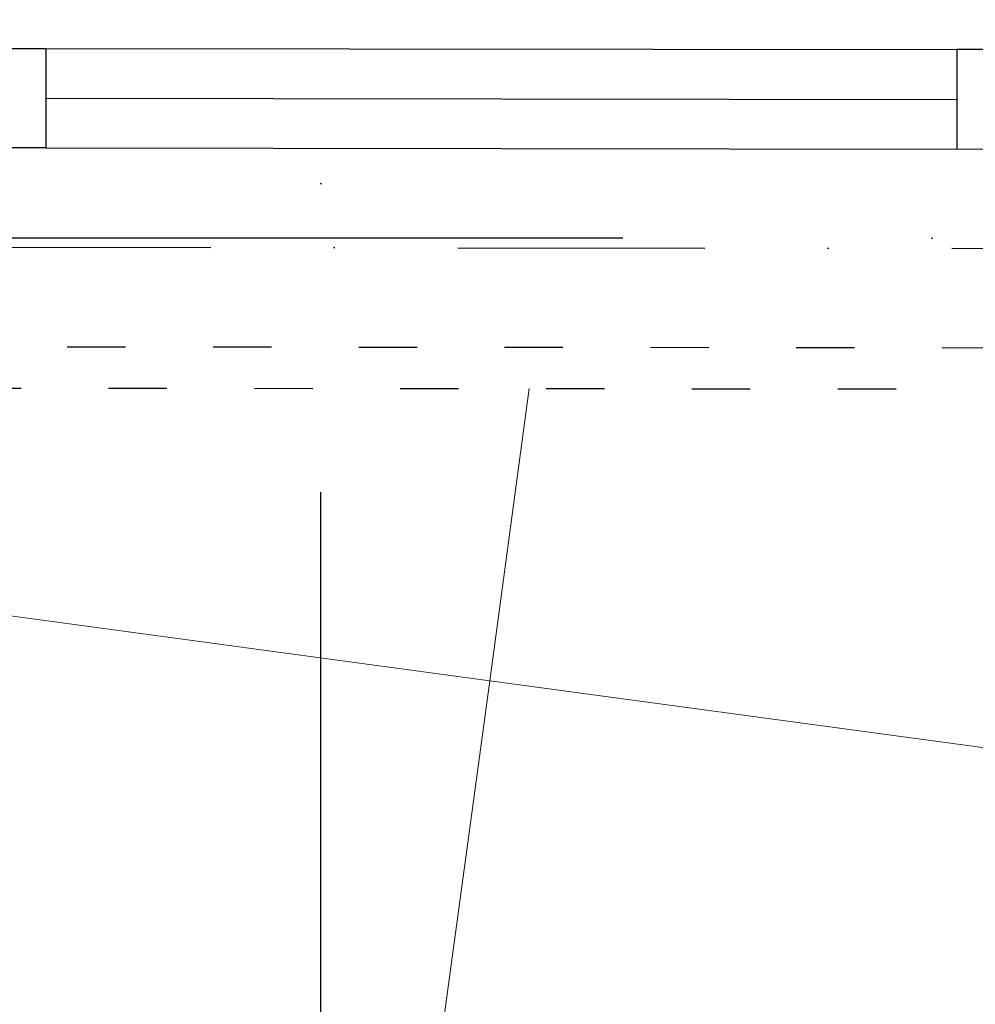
# Model space of a CAD drawing. Header units: millimetres. Extents: x -32221 to 212500, y 31663 to 93766.
# Tile 180 of 256: x 25308 to 26291, y 61070 to 62082. Entities that reach past the tile are written whole.
import ezdxf

# ---------------------------------------------------------------- set-up
doc = ezdxf.new("R2010")
doc.units = ezdxf.units.MM
doc.linetypes.add('DASHDOTX2', pattern=[50.8, 25.4, -12.7, 0, -12.7])
doc.linetypes.add('GCAD_ISO03W100', pattern=[30, 12, -18])
doc.layers.add('kasetony', color=42, linetype='Continuous', lineweight=5)
doc.layers.add('osie', color=250, linetype='Continuous')
doc.layers.add('Sciany', color=250, linetype='Continuous')

msp = doc.modelspace()

# ---------------------------------------------------------------- linework, layer by layer
at = {"layer": 'kasetony'}
for p, q in [((25791.565, 61402.367), (25832.231, 61702.948)), ((25791.565, 61402.367), (25832.231, 61702.948)), ((25832.231, 61702.948), (25791.565, 61402.367)), ((25791.565, 61402.367), (24602.399, 61563.249)), ((24602.399, 61563.249), (25791.565, 61402.367)), ((25791.565, 61402.367), (24602.399, 61563.249)), ((25711.124, 60807.784), (25791.565, 61402.367)), ((25711.124, 60807.784), (25791.565, 61402.367)), ((25791.565, 61402.367), (25711.124, 60807.784)), ((26653.074, 61285.814), (25791.565, 61402.367)), ((25791.565, 61402.367), (26653.074, 61285.814)), ((26653.074, 61285.814), (25791.565, 61402.367))]:
    msp.add_line(p, q, dxfattribs=at)
at = {"layer": 'osie', "linetype": 'DASHDOTX2', "ltscale": 25}
for p, q in [((25617.915, 33019.002), (25617.915, 62730.045)), ((29738.966, 61857.756), (13854.161, 61857.756))]:
    msp.add_line(p, q, dxfattribs=at)
at = {"layer": 'Sciany'}
for p, q in [((25207.296, 62052.787), (25335.086, 62052.787)), ((25335.086, 62052.787), (25335.086, 61950.466)), ((25335.086, 62052.787), (26272.207, 62051.56)), ((26399.997, 62051.56), (26272.207, 62051.56)), ((26272.207, 62051.56), (26272.207, 61949.361)), ((25335.086, 62001.626), (26272.207, 62000.4)), ((25335.086, 62001.626), (26272.207, 62000.4)), ((25335.086, 61950.466), (25207.19, 61950.599)), ((25335.086, 61950.466), (26272.207, 61949.24)), ((26272.207, 61949.361), (26399.89, 61949.228))]:
    msp.add_line(p, q, dxfattribs=at)
at = {"layer": 'Sciany', "linetype": 'DASHDOTX2', "ltscale": 10}
msp.add_line((16104.962, 61857.756), (26792.525, 61846.663), dxfattribs=at)
at = {"layer": 'Sciany', "linetype": 'GCAD_ISO03W100', "ltscale": 5}
for p, q in [((25206.978, 61746.152), (26399.678, 61744.914)), ((25249.548, 61703.511), (26357.055, 61702.441))]:
    msp.add_line(p, q, dxfattribs=at)

doc.saveas('drawing.dxf')
